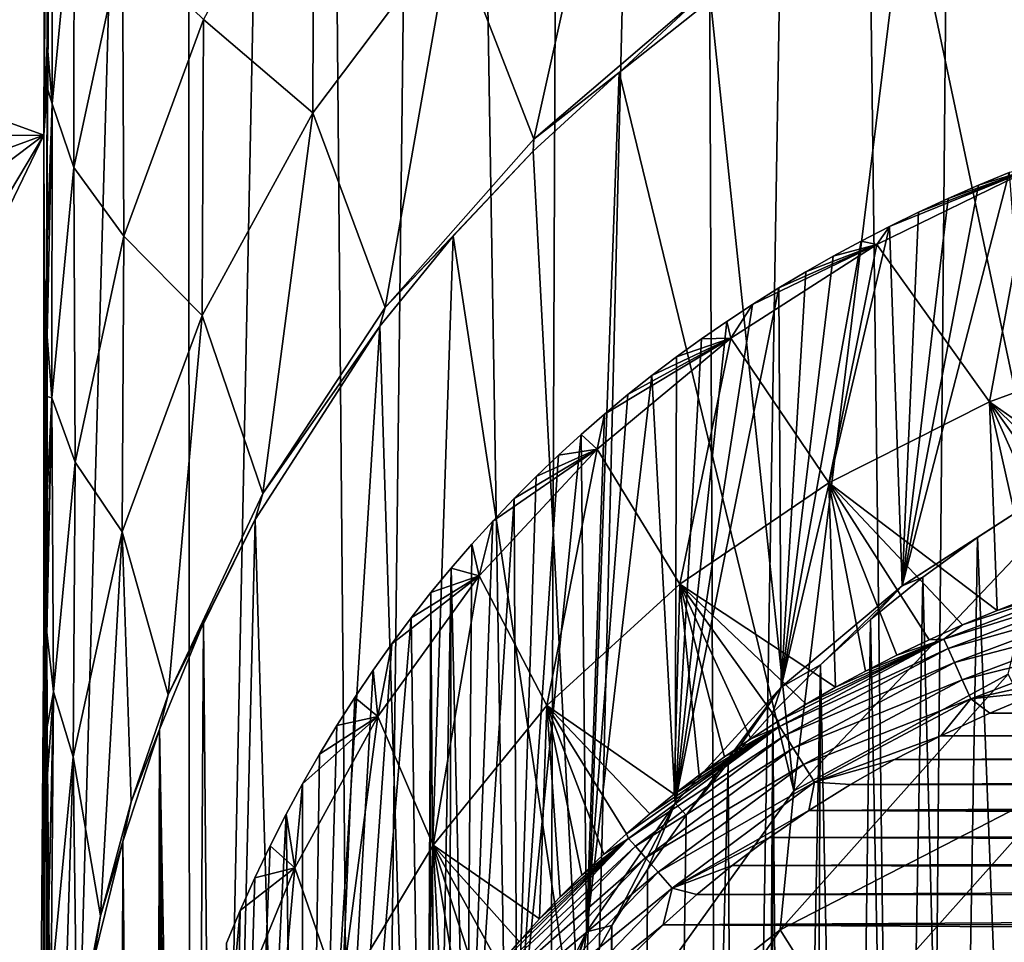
# Model space of a CAD drawing. Header units: metres. Extents: x -26 to 26, y -119 to 32.
# Tile 160 of 208: x -22 to -14, y -6 to 1. Entities that reach past the tile are written whole.
import ezdxf

# ---------------------------------------------------------------- set-up
doc = ezdxf.new("R2010")
doc.units = ezdxf.units.M
doc.layers.add('solid_13_411_041_XXX', color=7, linetype='CONTINUOUS')

msp = doc.modelspace()

# ---------------------------------------------------------------- linework, layer by layer
at = {"layer": 'solid_13_411_041_XXX'}
for points in [[(-13.282062, -25.483627, 3.756081), (-14.51959, 25.250408, 3.756081), (-13.255018, 25.439022, 3.756081)], [(-14.981044, -25.200666, 3.756081), (-15.61408, 24.991171, 3.756081), (-14.51959, 25.250408, 3.756081)], [(-13.282062, -25.483627, 3.756081), (-14.981044, -25.200666, 3.756081), (-14.51959, 25.250408, 3.756081)], [(-16.441048, -24.773693, 3.756081), (-16.637903, 24.653481, 3.756081), (-15.61408, 24.991171, 3.756081)], [(-14.981044, -25.200666, 3.756081), (-16.441048, -24.773693, 3.756081), (-15.61408, 24.991171, 3.756081)], [(-17.823097, -24.180794, 3.756081), (-17.632053, 24.227036, 3.756081), (-16.637903, 24.653481, 3.756081)], [(-16.441048, -24.773693, 3.756081), (-17.823097, -24.180794, 3.756081), (-16.637903, 24.653481, 3.756081)], [(-17.823097, -24.180794, 3.756081), (-18.612299, 23.702477, 3.756081), (-17.632053, 24.227036, 3.756081)], [(-19.176775, -23.397558, 3.756081), (-19.583242, 23.071527, 3.756081), (-18.612299, 23.702477, 3.756081)], [(-17.823097, -24.180794, 3.756081), (-19.176775, -23.397558, 3.756081), (-18.612299, 23.702477, 3.756081)], [(-20.506889, -22.404802, 3.756081), (-20.537155, 22.331867, 3.756081), (-19.583242, 23.071527, 3.756081)], [(-19.176775, -23.397558, 3.756081), (-20.506889, -22.404802, 3.756081), (-19.583242, 23.071527, 3.756081)], [(-21.757824, -21.227371, 3.756081), (-21.448128, 21.496977, 3.756081), (-20.537155, 22.331867, 3.756081)], [(-20.506889, -22.404802, 3.756081), (-21.757824, -21.227371, 3.756081), (-20.537155, 22.331867, 3.756081)], [(-21.757824, -21.227371, 3.756081), (-22.292957, 20.584362, 3.756081), (-21.448128, 21.496977, 3.756081)], [(-21.757824, -21.227371, 3.756081), (-22.86548, -19.917488, 3.756081), (-22.292957, 20.584362, 3.756081)], [(-21.630033, 0.003553, 8.756082), (-21.604258, 7.402582, 8.756082), (-25.128914, 1.279334, 8.756082)], [(-21.604259, 5.185174, 21.331617), (-21.604258, 7.402582, 8.756082), (-21.630033, 0.003553, 8.756082)], [(-21.604259, 3.853973, 28.881237), (-21.604259, 5.185174, 21.331617), (-21.630033, 0.003553, 8.756082)], [(-21.604259, 2.945457, 34.033688), (-21.604259, 3.853973, 28.881237), (-21.630033, 0.003553, 8.756082)], [(-21.604259, 0.708463, 46.720314), (-21.604259, 2.945457, 34.033688), (-21.630033, 0.003553, 8.756082)], [(-21.566082, 2.488255, 46.82795), (-21.604259, 2.945457, 34.033688), (-21.604259, 0.708463, 46.720314)], [(-17.253693, 2.829015, 99.249763), (-18.512739, 1.583588, 99.05603), (-17.888491, -0.025929, 111.989014)], [(-17.253693, 2.829015, 99.249763), (-17.888491, -0.025929, 111.989014), (-16.582642, 1.091767, 112.186432)], [(-21.566082, 2.488255, 46.82795), (-21.604259, 0.708463, 46.720314), (-21.566315, 0.243149, 59.57082)], [(-21.566082, 2.488255, 46.82795), (-21.566315, 0.243149, 59.57082), (-21.399786, 2.008438, 59.73362)], [(-19.56801, 2.440132, 85.956505), (-20.410997, 0.887771, 85.747414), (-19.576193, 0.173762, 98.836662)], [(-19.56801, 2.440132, 85.956505), (-19.576193, 0.173762, 98.836662), (-18.512739, 1.583588, 99.05603)], [(-14.242074, 2.364482, 112.934555), (-15.040151, 1.976312, 112.866112), (-13.992323, -2.989646, 111.990509)], [(-21.399786, 2.008438, 59.73362), (-21.566315, 0.243149, 59.57082), (-21.400997, -0.241846, 72.512924)], [(-21.399786, 2.008438, 59.73362), (-21.400997, -0.241846, 72.512924), (-21.029028, 1.486696, 72.709534)], [(-15.040151, 1.976312, 112.866112), (-16.538776, 1.034549, 112.700066), (-15.902079, -5.00343, 111.635437)], [(-15.040151, 1.976312, 112.866112), (-15.902079, -5.00343, 111.635437), (-13.992323, -2.989646, 111.990509)], [(-18.512739, 1.583588, 99.05603), (-19.576193, 0.173762, 98.836662), (-19.02301, -1.311763, 111.761902)], [(-18.512739, 1.583588, 99.05603), (-19.02301, -1.311763, 111.761902), (-17.888491, -0.025929, 111.989014)], [(-21.029028, 1.486696, 72.709534), (-21.400997, -0.241846, 72.512924), (-21.018806, -0.768513, 85.524254)], [(-21.029028, 1.486696, 72.709534), (-21.018806, -0.768513, 85.524254), (-20.410997, 0.887771, 85.747414)], [(-21.630033, 0.003553, 8.756082), (-25.128914, 1.279334, 8.756082), (-25.161457, 0.000597, 8.756082)], [(-17.888491, -0.025929, 111.989014), (-17.235331, 0.483056, 112.602821), (-16.582642, 1.091767, 112.186432)], [(-16.582642, 1.091767, 112.186432), (-17.235331, 0.483056, 112.602821), (-16.538776, 1.034549, 112.700066)], [(-16.538776, 1.034549, 112.700066), (-17.235331, 0.483056, 112.602821), (-15.902079, -5.00343, 111.635437)], [(-20.410997, 0.887771, 85.747414), (-21.018806, -0.768513, 85.524254), (-20.421509, -1.373239, 98.595848)], [(-20.410997, 0.887771, 85.747414), (-20.421509, -1.373239, 98.595848), (-19.576193, 0.173762, 98.836662)], [(-21.604259, 0.366783, 48.658073), (-21.604259, 0.708463, 46.720314), (-21.630033, 0.003553, 8.756082)], [(-21.566315, 0.243149, 59.57082), (-21.604259, 0.708463, 46.720314), (-21.604259, 0.366783, 48.658073)], [(-17.235331, 0.483056, 112.602821), (-17.892456, -0.119495, 112.496582), (-17.51561, -7.254559, 111.238518)], [(-17.888491, -0.025929, 111.989014), (-17.892456, -0.119495, 112.496582), (-17.235331, 0.483056, 112.602821)], [(-17.235331, 0.483056, 112.602821), (-17.51561, -7.254559, 111.238518), (-15.902079, -5.00343, 111.635437)], [(-21.630033, -6.809156, 47.392765), (-21.604259, 0.366783, 48.658073), (-21.630033, 0.003553, 8.756082)], [(-21.604097, -0.812795, 55.347816), (-21.604259, 0.366783, 48.658073), (-21.630033, -6.809156, 47.392765)], [(-21.604097, -0.812795, 55.347816), (-21.566315, 0.243149, 59.57082), (-21.604259, 0.366783, 48.658073)], [(-21.604099, -0.827218, 55.429611), (-21.604052, -1.532717, 59.430668), (-21.566315, 0.243149, 59.57082)], [(-21.604097, -0.812795, 55.347816), (-21.604099, -0.827218, 55.429611), (-21.566315, 0.243149, 59.57082)], [(-21.566315, 0.243149, 59.57082), (-21.604052, -1.532717, 59.430668), (-21.568092, -2.002074, 72.313705)], [(-21.566315, 0.243149, 59.57082), (-21.568092, -2.002074, 72.313705), (-21.400997, -0.241846, 72.512924)], [(-19.576193, 0.173762, 98.836662), (-20.421509, -1.373239, 98.595848), (-19.956816, -2.731683, 111.511108)], [(-19.576193, 0.173762, 98.836662), (-19.956816, -2.731683, 111.511108), (-19.02301, -1.311763, 111.761902)], [(-21.630033, 0.003553, 8.756082), (-25.161457, 0.000597, 8.756082), (-25.128975, -1.278142, 8.756082)], [(-21.630033, 0.003553, 8.756082), (-25.128975, -1.278142, 8.756082), (-25.031836, -2.550658, 8.756082)], [(-21.630033, 0.003553, 8.756082), (-25.031836, -2.550658, 8.756082), (-24.647839, -5.058057, 8.756082)], [(-21.630033, 0.003553, 8.756082), (-24.647839, -5.058057, 8.756082), (-24.641111, -6.243396, 8.756082)], [(-21.604258, -7.395503, 8.756082), (-21.630033, 0.003553, 8.756082), (-24.641111, -6.243396, 8.756082)], [(-21.630033, -6.809156, 47.392765), (-21.630033, 0.003553, 8.756082), (-21.604258, -7.395503, 8.756082)], [(-19.02301, -1.311763, 111.761902), (-17.892456, -0.119495, 112.496582), (-17.888491, -0.025929, 111.989014)], [(-19.02301, -1.311763, 111.761902), (-18.503523, -0.767201, 112.382378), (-17.892456, -0.119495, 112.496582)], [(-17.892456, -0.119495, 112.496582), (-18.503523, -0.767201, 112.382378), (-17.51561, -7.254559, 111.238518)], [(-21.400997, -0.241846, 72.512924), (-21.568092, -2.002074, 72.313705), (-21.390642, -2.492033, 85.292221)], [(-21.400997, -0.241846, 72.512924), (-21.390642, -2.492033, 85.292221), (-21.018806, -0.768513, 85.524254)], [(-14.077156, -0.250103, 125.283691), (-15.169734, -0.692576, 124.714096), (-15.267562, -0.831802, 125.213715)], [(-14.077156, -0.250103, 125.283691), (-15.267562, -0.831802, 125.213715), (-14.407396, -2.032684, 134.910202)], [(-14.077156, -0.250103, 125.283691), (-14.947775, -0.584141, 124.790024), (-15.169734, -0.692576, 124.714096)], [(-15.074378, -3.437052, 122.792397), (-14.255393, -0.280495, 125.00264), (-14.065224, -2.788286, 123.246666)], [(-15.074378, -3.437052, 122.792397), (-14.490767, -0.378124, 124.93428), (-14.255393, -0.280495, 125.00264)], [(-14.077156, -0.250103, 125.283691), (-14.721558, -0.479337, 124.863411), (-14.947775, -0.584141, 124.790024)], [(-14.077156, -0.250103, 125.283691), (-14.490767, -0.378124, 124.93428), (-14.721558, -0.479337, 124.863411)], [(-14.077156, -0.250103, 125.283691), (-14.255393, -0.280495, 125.00264), (-14.490767, -0.378124, 124.93428)], [(-14.077156, -0.250103, 125.283691), (-14.407396, -2.032684, 134.910202), (-13.116715, -1.559869, 134.942001)], [(-15.074378, -3.437052, 122.792397), (-14.721558, -0.479337, 124.863411), (-14.490767, -0.378124, 124.93428)], [(-15.074378, -3.437052, 122.792397), (-14.947775, -0.584141, 124.790024), (-14.721558, -0.479337, 124.863411)], [(-15.074378, -3.437052, 122.792397), (-15.169734, -0.692576, 124.714096), (-14.947775, -0.584141, 124.790024)], [(-15.996814, -4.210194, 122.251038), (-15.387381, -0.804615, 124.635651), (-15.169734, -0.692576, 124.714096)], [(-15.074378, -3.437052, 122.792397), (-15.996814, -4.210194, 122.251038), (-15.169734, -0.692576, 124.714096)], [(-15.267562, -0.831802, 125.213715), (-15.169734, -0.692576, 124.714096), (-15.387381, -0.804615, 124.635651)], [(-21.632931, -5.596641, 54.503384), (-21.604097, -0.812795, 55.347816), (-21.630033, -6.809156, 47.392765)], [(-21.632931, -5.596641, 54.503384), (-21.604099, -0.827218, 55.429611), (-21.604097, -0.812795, 55.347816)], [(-21.632931, -5.596641, 54.503384), (-21.604052, -1.532717, 59.430668), (-21.604099, -0.827218, 55.429611)], [(-21.018806, -0.768513, 85.524254), (-21.390642, -2.492033, 85.292221), (-21.031635, -3.0242, 98.338814)], [(-21.018806, -0.768513, 85.524254), (-21.031635, -3.0242, 98.338814), (-20.421509, -1.373239, 98.595848)], [(-18.503523, -0.767201, 112.382378), (-19.062449, -1.453393, 112.261383), (-18.802826, -9.701035, 110.807152)], [(-19.02301, -1.311763, 111.761902), (-19.062449, -1.453393, 112.261383), (-18.503523, -0.767201, 112.382378)], [(-18.503523, -0.767201, 112.382378), (-18.802826, -9.701035, 110.807152), (-17.51561, -7.254559, 111.238518)], [(-15.996814, -4.210194, 122.251038), (-15.600765, -0.920176, 124.554733), (-15.387381, -0.804615, 124.635651)], [(-15.267562, -0.831802, 125.213715), (-15.387381, -0.804615, 124.635651), (-15.600765, -0.920176, 124.554733)], [(-15.267562, -0.831802, 125.213715), (-16.216372, -1.288328, 124.296951), (-16.383324, -1.546943, 125.131264)], [(-15.267562, -0.831802, 125.213715), (-16.383324, -1.546943, 125.131264), (-15.634832, -2.650652, 134.871948)], [(-15.267562, -0.831802, 125.213715), (-16.01512, -1.161997, 124.385406), (-16.216372, -1.288328, 124.296951)], [(-15.267562, -0.831802, 125.213715), (-15.809911, -1.039278, 124.471336), (-16.01512, -1.161997, 124.385406)], [(-15.267562, -0.831802, 125.213715), (-15.600765, -0.920176, 124.554733), (-15.809911, -1.039278, 124.471336)], [(-15.267562, -0.831802, 125.213715), (-15.634832, -2.650652, 134.871948), (-14.407396, -2.032684, 134.910202)], [(-15.996814, -4.210194, 122.251038), (-15.809911, -1.039278, 124.471336), (-15.600765, -0.920176, 124.554733)], [(-15.996814, -4.210194, 122.251038), (-16.01512, -1.161997, 124.385406), (-15.809911, -1.039278, 124.471336)], [(-16.80802, -5.096075, 121.630737), (-16.216372, -1.288328, 124.296951), (-16.01512, -1.161997, 124.385406)], [(-15.996814, -4.210194, 122.251038), (-16.80802, -5.096075, 121.630737), (-16.01512, -1.161997, 124.385406)], [(-19.956816, -2.731683, 111.511108), (-19.062449, -1.453393, 112.261383), (-19.02301, -1.311763, 111.761902)], [(-16.80802, -5.096075, 121.630737), (-16.413876, -1.41839, 124.205879), (-16.216372, -1.288328, 124.296951)], [(-16.383324, -1.546943, 125.131264), (-16.216372, -1.288328, 124.296951), (-16.413876, -1.41839, 124.205879)], [(-20.421509, -1.373239, 98.595848), (-21.031635, -3.0242, 98.338814), (-20.680727, -4.269791, 111.239433)], [(-20.421509, -1.373239, 98.595848), (-20.680727, -4.269791, 111.239433), (-19.956816, -2.731683, 111.511108)], [(-16.80802, -5.096075, 121.630737), (-16.607607, -1.552163, 124.112213), (-16.413876, -1.41839, 124.205879)], [(-16.383324, -1.546943, 125.131264), (-16.413876, -1.41839, 124.205879), (-16.607607, -1.552163, 124.112213)], [(-19.062449, -1.453393, 112.261383), (-20.017038, -2.930237, 112.000984), (-19.739799, -12.297376, 110.349358)], [(-19.956816, -2.731683, 111.511108), (-20.017038, -2.930237, 112.000984), (-19.062449, -1.453393, 112.261383)], [(-19.062449, -1.453393, 112.261383), (-19.739799, -12.297376, 110.349358), (-18.802826, -9.701035, 110.807152)], [(-21.632931, -5.596641, 54.503384), (-21.605211, -1.992009, 62.035786), (-21.604052, -1.532717, 59.430668)], [(-21.604052, -1.532717, 59.430668), (-21.605211, -1.992009, 62.035786), (-21.568092, -2.002074, 72.313705)], [(-16.383324, -1.546943, 125.131264), (-17.348387, -2.127254, 123.709526), (-17.402887, -2.393411, 125.037361)], [(-16.383324, -1.546943, 125.131264), (-17.402887, -2.393411, 125.037361), (-16.772114, -3.424047, 134.827713)], [(-16.383324, -1.546943, 125.131264), (-17.168177, -1.977323, 123.814507), (-17.348387, -2.127254, 123.709526)], [(-16.383324, -1.546943, 125.131264), (-16.984684, -1.831536, 123.916588), (-17.168177, -1.977323, 123.814507)], [(-16.383324, -1.546943, 125.131264), (-16.797871, -1.689878, 124.015778), (-16.984684, -1.831536, 123.916588)], [(-16.80802, -5.096075, 121.630737), (-16.797871, -1.689878, 124.015778), (-16.607607, -1.552163, 124.112213)], [(-16.383324, -1.546943, 125.131264), (-16.607607, -1.552163, 124.112213), (-16.797871, -1.689878, 124.015778)], [(-16.383324, -1.546943, 125.131264), (-16.772114, -3.424047, 134.827713), (-15.634832, -2.650652, 134.871948)], [(-13.116715, -1.559869, 134.942001), (-14.407396, -2.032684, 134.910202), (-12.848926, -3.13177, 144.544418)], [(-16.80802, -5.096075, 121.630737), (-16.984684, -1.831536, 123.916588), (-16.797871, -1.689878, 124.015778)], [(-17.48564, -6.078819, 120.942612), (-17.168177, -1.977323, 123.814507), (-16.984684, -1.831536, 123.916588)], [(-16.80802, -5.096075, 121.630737), (-17.48564, -6.078819, 120.942612), (-16.984684, -1.831536, 123.916588)], [(-21.632931, -5.596641, 54.503384), (-21.627481, -5.613037, 61.397606), (-21.605211, -1.992009, 62.035786)], [(-21.627481, -5.613037, 61.397606), (-21.609634, -9.039081, 68.051514), (-21.605211, -1.992009, 62.035786)], [(-21.609634, -9.039081, 68.051514), (-21.60697, -2.775711, 66.483337), (-21.605211, -1.992009, 62.035786)], [(-21.607927, -3.531753, 70.766136), (-21.607458, -3.790591, 72.234932), (-21.568092, -2.002074, 72.313705)], [(-21.60697, -2.775711, 66.483337), (-21.607927, -3.531753, 70.766136), (-21.568092, -2.002074, 72.313705)], [(-21.568092, -2.002074, 72.313705), (-21.607458, -3.790591, 72.234932), (-21.557259, -4.247193, 85.056587)], [(-21.605211, -1.992009, 62.035786), (-21.60697, -2.775711, 66.483337), (-21.568092, -2.002074, 72.313705)], [(-21.568092, -2.002074, 72.313705), (-21.557259, -4.247193, 85.056587), (-21.390642, -2.492033, 85.292221)], [(-17.48564, -6.078819, 120.942612), (-17.348387, -2.127254, 123.709526), (-17.168177, -1.977323, 123.814507)], [(-14.407396, -2.032684, 134.910202), (-15.634832, -2.650652, 134.871948), (-14.347712, -3.625593, 144.537628)], [(-14.407396, -2.032684, 134.910202), (-13.175961, -3.222935, 144.543152), (-12.848926, -3.13177, 144.544418)], [(-14.407396, -2.032684, 134.910202), (-13.487884, -3.31794, 144.541855), (-13.175961, -3.222935, 144.543152)], [(-14.407396, -2.032684, 134.910202), (-13.786607, -3.416843, 144.540482), (-13.487884, -3.31794, 144.541855)], [(-14.407396, -2.032684, 134.910202), (-14.072505, -3.519281, 144.539078), (-13.786607, -3.416843, 144.540482)], [(-14.407396, -2.032684, 134.910202), (-14.347712, -3.625593, 144.537628), (-14.072505, -3.519281, 144.539078)], [(-17.48564, -6.078819, 120.942612), (-17.525337, -2.281508, 123.601517), (-17.348387, -2.127254, 123.709526)], [(-17.402887, -2.393411, 125.037361), (-17.348387, -2.127254, 123.709526), (-17.525337, -2.281508, 123.601517)], [(-18.018131, -7.154467, 120.189438), (-17.699068, -2.440169, 123.490425), (-17.525337, -2.281508, 123.601517)], [(-17.48564, -6.078819, 120.942612), (-18.018131, -7.154467, 120.189438), (-17.525337, -2.281508, 123.601517)], [(-17.402887, -2.393411, 125.037361), (-17.525337, -2.281508, 123.601517), (-17.699068, -2.440169, 123.490425)], [(-17.402887, -2.393411, 125.037361), (-18.200542, -2.943107, 123.13826), (-18.305914, -3.36163, 124.933014)], [(-17.402887, -2.393411, 125.037361), (-18.305914, -3.36163, 124.933014), (-17.787683, -4.351202, 134.777985)], [(-17.402887, -2.393411, 125.037361), (-18.036663, -2.770878, 123.258858), (-18.200542, -2.943107, 123.13826)], [(-17.402887, -2.393411, 125.037361), (-17.869528, -2.603289, 123.376205), (-18.036663, -2.770878, 123.258858)], [(-17.402887, -2.393411, 125.037361), (-17.699068, -2.440169, 123.490425), (-17.869528, -2.603289, 123.376205)], [(-17.402887, -2.393411, 125.037361), (-17.787683, -4.351202, 134.777985), (-16.772114, -3.424047, 134.827713)], [(-18.018131, -7.154467, 120.189438), (-17.869528, -2.603289, 123.376205), (-17.699068, -2.440169, 123.490425)], [(-21.390642, -2.492033, 85.292221), (-21.557259, -4.247193, 85.056587), (-21.405518, -4.742485, 98.071381)], [(-21.390642, -2.492033, 85.292221), (-21.405518, -4.742485, 98.071381), (-21.031635, -3.0242, 98.338814)], [(-18.018131, -7.154467, 120.189438), (-18.036663, -2.770878, 123.258858), (-17.869528, -2.603289, 123.376205)], [(-15.634832, -2.650652, 134.871948), (-16.772114, -3.424047, 134.827713), (-15.583901, -4.212085, 144.529572)], [(-15.634832, -2.650652, 134.871948), (-14.612628, -3.735574, 144.536118), (-14.347712, -3.625593, 144.537628)], [(-15.634832, -2.650652, 134.871948), (-14.868375, -3.849363, 144.534561), (-14.612628, -3.735574, 144.536118)], [(-15.634832, -2.650652, 134.871948), (-15.115088, -3.966715, 144.532944), (-14.868375, -3.849363, 144.534561)], [(-15.634832, -2.650652, 134.871948), (-15.353603, -4.087721, 144.531281), (-15.115088, -3.966715, 144.532944)], [(-15.634832, -2.650652, 134.871948), (-15.583901, -4.212085, 144.529572), (-15.353603, -4.087721, 144.531281)], [(-21.606094, -6.750727, 72.117256), (-21.60697, -2.775711, 66.483337), (-21.609634, -9.039081, 68.051514)], [(-21.606094, -6.750727, 72.117256), (-21.607927, -3.531753, 70.766136), (-21.60697, -2.775711, 66.483337)], [(-20.680727, -4.269791, 111.239433), (-20.017038, -2.930237, 112.000984), (-19.956816, -2.731683, 111.511108)], [(-18.400965, -8.345464, 119.355492), (-18.200542, -2.943107, 123.13826), (-18.036663, -2.770878, 123.258858)], [(-18.018131, -7.154467, 120.189438), (-18.400965, -8.345464, 119.355492), (-18.036663, -2.770878, 123.258858)], [(-14.497819, -3.06794, 123.197357), (-15.074378, -3.437052, 122.792397), (-14.065224, -2.788286, 123.246666)], [(-14.151572, -12.053044, 121.613037), (-14.497819, -3.06794, 123.197357), (-14.065224, -2.788286, 123.246666)], [(-20.680727, -4.269791, 111.239433), (-20.41065, -3.717195, 111.862228), (-20.017038, -2.930237, 112.000984)], [(-20.017038, -2.930237, 112.000984), (-20.41065, -3.717195, 111.862228), (-20.309063, -14.995209, 109.873672)], [(-20.017038, -2.930237, 112.000984), (-20.309063, -14.995209, 109.873672), (-19.739799, -12.297376, 110.349358)], [(-18.400965, -8.345464, 119.355492), (-18.361244, -3.120176, 123.014275), (-18.200542, -2.943107, 123.13826)], [(-18.305914, -3.36163, 124.933014), (-18.200542, -2.943107, 123.13826), (-18.361244, -3.120176, 123.014275)], [(-13.992323, -2.989646, 111.990509), (-15.902079, -5.00343, 111.635437), (-14.264908, -4.110968, 114.219475)], [(-21.031635, -3.0242, 98.338814), (-21.405518, -4.742485, 98.071381), (-21.196291, -5.957468, 110.941345)], [(-21.031635, -3.0242, 98.338814), (-21.196291, -5.957468, 110.941345), (-20.963037, -5.085962, 111.095276)], [(-21.031635, -3.0242, 98.338814), (-20.963037, -5.085962, 111.095276), (-20.680727, -4.269791, 111.239433)], [(-14.915412, -3.370663, 123.143982), (-15.074378, -3.437052, 122.792397), (-14.497819, -3.06794, 123.197357)], [(-14.666765, -13.066621, 121.434319), (-14.915412, -3.370663, 123.143982), (-14.497819, -3.06794, 123.197357)], [(-14.151572, -12.053044, 121.613037), (-14.666765, -13.066621, 121.434319), (-14.497819, -3.06794, 123.197357)], [(-18.400965, -8.345464, 119.355492), (-18.518724, -3.302147, 122.886856), (-18.361244, -3.120176, 123.014275)], [(-18.305914, -3.36163, 124.933014), (-18.361244, -3.120176, 123.014275), (-18.518724, -3.302147, 122.886856)], [(-18.636227, -9.787593, 118.345703), (-18.67297, -3.489297, 122.755814), (-18.518724, -3.302147, 122.886856)], [(-18.305914, -3.36163, 124.933014), (-18.518724, -3.302147, 122.886856), (-18.67297, -3.489297, 122.755814)], [(-18.536779, -9.014677, 118.886902), (-18.636227, -9.787593, 118.345703), (-18.518724, -3.302147, 122.886856)], [(-18.400965, -8.345464, 119.355492), (-18.536779, -9.014677, 118.886902), (-18.518724, -3.302147, 122.886856)], [(-18.305914, -3.36163, 124.933014), (-18.971409, -3.879133, 122.482849), (-19.077999, -4.434484, 124.819252)], [(-18.305914, -3.36163, 124.933014), (-19.077999, -4.434484, 124.819252), (-18.656126, -5.416365, 134.723267)], [(-18.305914, -3.36163, 124.933014), (-18.823929, -3.681589, 122.62117), (-18.971409, -3.879133, 122.482849)], [(-18.305914, -3.36163, 124.933014), (-18.67297, -3.489297, 122.755814), (-18.823929, -3.681589, 122.62117)], [(-18.305914, -3.36163, 124.933014), (-18.656126, -5.416365, 134.723267), (-17.787683, -4.351202, 134.777985)], [(-15.316031, -3.695133, 123.086769), (-15.074378, -3.437052, 122.792397), (-14.915412, -3.370663, 123.143982)], [(-15.107249, -14.113873, 121.249657), (-15.316031, -3.695133, 123.086769), (-14.915412, -3.370663, 123.143982)], [(-14.666765, -13.066621, 121.434319), (-15.107249, -14.113873, 121.249657), (-14.915412, -3.370663, 123.143982)], [(-14.754442, -3.843243, 144.689102), (-13.437045, -3.346831, 144.694595), (-14.612628, -3.735574, 144.536118)], [(-13.412777, -3.42399, 144.841415), (-13.437045, -3.346831, 144.694595), (-14.754442, -3.843243, 144.689102)], [(-13.437045, -3.346831, 144.694595), (-14.347712, -3.625593, 144.537628), (-14.612628, -3.735574, 144.536118)], [(-13.437045, -3.346831, 144.694595), (-14.072505, -3.519281, 144.539078), (-14.347712, -3.625593, 144.537628)], [(-16.772114, -3.424047, 134.827713), (-17.787683, -4.351202, 134.777985), (-16.815319, -5.028506, 144.518417)], [(-16.772114, -3.424047, 134.827713), (-16.815319, -5.028506, 144.518417), (-16.625399, -4.883338, 144.520386)], [(-16.772114, -3.424047, 134.827713), (-15.806373, -4.339743, 144.527817), (-15.583901, -4.212085, 144.529572)], [(-16.772114, -3.424047, 134.827713), (-16.020994, -4.470418, 144.526031), (-15.806373, -4.339743, 144.527817)], [(-16.772114, -3.424047, 134.827713), (-16.228823, -4.604538, 144.524185), (-16.020994, -4.470418, 144.526031)], [(-16.772114, -3.424047, 134.827713), (-16.429861, -4.741937, 144.522308), (-16.228823, -4.604538, 144.524185)], [(-16.772114, -3.424047, 134.827713), (-16.625399, -4.883338, 144.520386), (-16.429861, -4.741937, 144.522308)], [(-15.698514, -4.0405, 123.025871), (-15.996814, -4.210194, 122.251038), (-15.074378, -3.437052, 122.792397)], [(-15.698514, -4.0405, 123.025871), (-15.074378, -3.437052, 122.792397), (-15.316031, -3.695133, 123.086769)], [(-14.72156, -3.91655, 144.83757), (-13.412777, -3.42399, 144.841415), (-14.754442, -3.843243, 144.689102)], [(-13.377693, -3.535399, 144.968521), (-13.412777, -3.42399, 144.841415), (-14.72156, -3.91655, 144.83757)], [(-21.607458, -3.790591, 72.234932), (-21.607927, -3.531753, 70.766136), (-21.606094, -6.750727, 72.117256)], [(-18.823929, -3.681589, 122.62117), (-18.67297, -3.489297, 122.755814), (-18.711584, -11.651507, 117.040573)], [(-18.692675, -10.682153, 117.719322), (-18.711584, -11.651507, 117.040573), (-18.67297, -3.489297, 122.755814)], [(-18.636227, -9.787593, 118.345703), (-18.692675, -10.682153, 117.719322), (-18.67297, -3.489297, 122.755814)], [(-14.673663, -4.023227, 144.966309), (-13.377693, -3.535399, 144.968521), (-14.72156, -3.91655, 144.83757)], [(-13.334353, -3.672924, 145.063416), (-13.377693, -3.535399, 144.968521), (-14.673663, -4.023227, 144.966309)], [(-18.823929, -3.681589, 122.62117), (-18.711584, -11.651507, 117.040573), (-19.655647, -13.741243, 115.577324)], [(-18.971409, -3.879133, 122.482849), (-18.823929, -3.681589, 122.62117), (-19.655647, -13.741243, 115.577324)], [(-14.614284, -4.1554, 145.062485), (-13.334353, -3.672924, 145.063416), (-14.673663, -4.023227, 144.966309)], [(-13.286885, -3.823476, 145.11969), (-13.334353, -3.672924, 145.063416), (-14.614284, -4.1554, 145.062485)], [(-20.41065, -3.717195, 111.862228), (-20.746237, -4.533109, 111.718369), (-20.5, -17.7442, 109.388969)], [(-20.680727, -4.269791, 111.239433), (-20.746237, -4.533109, 111.718369), (-20.41065, -3.717195, 111.862228)], [(-20.41065, -3.717195, 111.862228), (-20.5, -17.7442, 109.388969), (-20.309063, -14.995209, 109.873672)], [(-15.470734, -15.18937, 121.06002), (-15.698514, -4.0405, 123.025871), (-15.316031, -3.695133, 123.086769)], [(-15.107249, -14.113873, 121.249657), (-15.470734, -15.18937, 121.06002), (-15.316031, -3.695133, 123.086769)], [(-14.754442, -3.843243, 144.689102), (-14.612628, -3.735574, 144.536118), (-14.868375, -3.849363, 144.534561)], [(-21.607458, -3.790591, 72.234932), (-21.603809, -4.512713, 76.329262), (-21.557259, -4.247193, 85.056587)], [(-21.606094, -6.750727, 72.117256), (-21.603809, -4.512713, 76.329262), (-21.607458, -3.790591, 72.234932)], [(-14.549167, -4.30029, 145.119507), (-13.286885, -3.823476, 145.11969), (-14.614284, -4.1554, 145.062485)], [(-13.58978, -4.089106, 145.137314), (-13.286885, -3.823476, 145.11969), (-14.549167, -4.30029, 145.119507)], [(-19.115404, -4.081922, 122.340851), (-18.971409, -3.879133, 122.482849), (-19.655647, -13.741243, 115.577324)], [(-19.077999, -4.434484, 124.819252), (-18.971409, -3.879133, 122.482849), (-19.115404, -4.081922, 122.340851)], [(-14.754442, -3.843243, 144.689102), (-15.806373, -4.339743, 144.527817), (-16.020994, -4.470418, 144.526031)], [(-16.010895, -4.511217, 144.681671), (-14.754442, -3.843243, 144.689102), (-16.020994, -4.470418, 144.526031)], [(-14.72156, -3.91655, 144.83757), (-14.754442, -3.843243, 144.689102), (-16.010895, -4.511217, 144.681671)], [(-14.754442, -3.843243, 144.689102), (-15.583901, -4.212085, 144.529572), (-15.806373, -4.339743, 144.527817)], [(-14.754442, -3.843243, 144.689102), (-15.353603, -4.087721, 144.531281), (-15.583901, -4.212085, 144.529572)], [(-14.754442, -3.843243, 144.689102), (-15.115088, -3.966715, 144.532944), (-15.353603, -4.087721, 144.531281)], [(-14.754442, -3.843243, 144.689102), (-14.868375, -3.849363, 144.534561), (-15.115088, -3.966715, 144.532944)], [(-15.968499, -4.578549, 144.832352), (-14.72156, -3.91655, 144.83757), (-16.010895, -4.511217, 144.681671)], [(-14.673663, -4.023227, 144.966309), (-14.72156, -3.91655, 144.83757), (-15.968499, -4.578549, 144.832352)], [(-16.06114, -4.405179, 122.961563), (-15.996814, -4.210194, 122.251038), (-15.698514, -4.0405, 123.025871)], [(-15.959759, -17.403185, 120.669662), (-16.06114, -4.405179, 122.961563), (-15.698514, -4.0405, 123.025871)], [(-15.906082, -4.6776, 144.963303), (-14.673663, -4.023227, 144.966309), (-15.968499, -4.578549, 144.832352)], [(-15.755383, -16.287643, 120.866364), (-15.959759, -17.403185, 120.669662), (-15.698514, -4.0405, 123.025871)], [(-14.614284, -4.1554, 145.062485), (-14.673663, -4.023227, 144.966309), (-15.906082, -4.6776, 144.963303)], [(-15.470734, -15.18937, 121.06002), (-15.755383, -16.287643, 120.866364), (-15.698514, -4.0405, 123.025871)], [(-19.255587, -4.289936, 122.195198), (-19.115404, -4.081922, 122.340851), (-19.655647, -13.741243, 115.577324)], [(-19.077999, -4.434484, 124.819252), (-19.115404, -4.081922, 122.340851), (-19.255587, -4.289936, 122.195198)], [(-15.902079, -5.00343, 111.635437), (-16.004814, -6.064811, 113.874969), (-14.264908, -4.110968, 114.219475)], [(-13.831849, -4.942979, 116.444237), (-14.264908, -4.110968, 114.219475), (-16.004814, -6.064811, 113.874969)], [(-14.009618, -4.244498, 145.137329), (-13.58978, -4.089106, 145.137314), (-14.549167, -4.30029, 145.119507)], [(-16.722391, -5.187759, 122.823578), (-16.80802, -5.096075, 121.630737), (-15.996814, -4.210194, 122.251038)], [(-16.722391, -5.187759, 122.823578), (-15.996814, -4.210194, 122.251038), (-16.402777, -4.788009, 122.894058)], [(-16.402777, -4.788009, 122.894058), (-15.996814, -4.210194, 122.251038), (-16.06114, -4.405179, 122.961563)], [(-15.828315, -4.800955, 145.061218), (-14.614284, -4.1554, 145.062485), (-15.906082, -4.6776, 144.963303)], [(-14.549167, -4.30029, 145.119507), (-14.614284, -4.1554, 145.062485), (-15.828315, -4.800955, 145.061218)], [(-21.603809, -4.512713, 76.329262), (-21.601074, -4.872736, 78.371582), (-21.557259, -4.247193, 85.056587)], [(-21.601074, -4.872736, 78.371582), (-21.595068, -5.997482, 84.751015), (-21.557259, -4.247193, 85.056587)], [(-21.595068, -5.997482, 84.751015), (-21.595066, -6.010811, 84.826607), (-21.557259, -4.247193, 85.056587)], [(-21.557259, -4.247193, 85.056587), (-21.595066, -6.010811, 84.826607), (-21.574047, -6.492365, 97.799362)], [(-21.557259, -4.247193, 85.056587), (-21.574047, -6.492365, 97.799362), (-21.405518, -4.742485, 98.071381)], [(-20.963037, -5.085962, 111.095276), (-20.746237, -4.533109, 111.718369), (-20.680727, -4.269791, 111.239433)], [(-14.404851, -4.408812, 145.137344), (-14.009618, -4.244498, 145.137329), (-14.549167, -4.30029, 145.119507)], [(-14.404851, -4.408812, 145.137344), (14.301007, -4.363764, 145.137344), (-14.009618, -4.244498, 145.137329)], [(-19.391983, -4.503189, 122.045876), (-19.255587, -4.289936, 122.195198), (-19.655647, -13.741243, 115.577324)], [(-19.077999, -4.434484, 124.819252), (-19.255587, -4.289936, 122.195198), (-19.391983, -4.503189, 122.045876)], [(-17.787683, -4.351202, 134.777985), (-18.656126, -5.416365, 134.723267), (-17.844835, -5.979341, 144.505844)], [(-17.787683, -4.351202, 134.777985), (-17.844835, -5.979341, 144.505844), (-17.685608, -5.810975, 144.508011)], [(-17.787683, -4.351202, 134.777985), (-16.999935, -5.177551, 144.516403), (-16.815319, -5.028506, 144.518417)], [(-17.787683, -4.351202, 134.777985), (-17.179163, -5.330299, 144.514343), (-16.999935, -5.177551, 144.516403)], [(-17.787683, -4.351202, 134.777985), (-17.353064, -5.486711, 144.512268), (-17.179163, -5.330299, 144.514343)], [(-17.787683, -4.351202, 134.777985), (-17.521723, -5.646793, 144.510147), (-17.353064, -5.486711, 144.512268)], [(-17.787683, -4.351202, 134.777985), (-17.685608, -5.810975, 144.508011), (-17.521723, -5.646793, 144.510147)], [(-15.742882, -4.936431, 145.119263), (-14.549167, -4.30029, 145.119507), (-15.828315, -4.800955, 145.061218)], [(-14.77904, -4.582273, 145.13736), (-14.549167, -4.30029, 145.119507), (-15.742882, -4.936431, 145.119263)], [(-14.77904, -4.582273, 145.13736), (-14.404851, -4.408812, 145.137344), (-14.549167, -4.30029, 145.119507)], [(-19.077999, -4.434484, 124.819252), (-19.654245, -4.94873, 121.73391), (-19.712425, -5.590528, 124.697136)], [(-19.077999, -4.434484, 124.819252), (-19.712425, -5.590528, 124.697136), (-19.364735, -6.591928, 134.664047)], [(-19.077999, -4.434484, 124.819252), (-19.524862, -4.722799, 121.892105), (-19.654245, -4.94873, 121.73391)], [(-19.077999, -4.434484, 124.819252), (-19.391983, -4.503189, 122.045876), (-19.524862, -4.722799, 121.892105)], [(-19.077999, -4.434484, 124.819252), (-19.364735, -6.591928, 134.664047), (-18.656126, -5.416365, 134.723267)], [(-16.252449, -34.668438, 117.625336), (-16.402777, -4.788009, 122.894058), (-16.06114, -4.405179, 122.961563)], [(-16.123884, -19.66297, 120.271202), (-16.252449, -34.668438, 117.625336), (-16.06114, -4.405179, 122.961563)], [(-16.082794, -18.530169, 120.470947), (-16.123884, -19.66297, 120.271202), (-16.06114, -4.405179, 122.961563)], [(-15.959759, -17.403185, 120.669662), (-16.082794, -18.530169, 120.470947), (-16.06114, -4.405179, 122.961563)], [(-14.77904, -4.582273, 145.13736), (14.612347, -4.502712, 145.137344), (-14.404851, -4.408812, 145.137344)], [(-14.404851, -4.408812, 145.137344), (14.612347, -4.502712, 145.137344), (14.301007, -4.363764, 145.137344)], [(-21.606094, -6.750727, 72.117256), (-21.52343, -13.827343, 77.946014), (-21.603809, -4.512713, 76.329262)], [(-21.543224, -11.533575, 82.094734), (-21.601074, -4.872736, 78.371582), (-21.603809, -4.512713, 76.329262)], [(-21.543224, -11.533575, 82.094734), (-21.603809, -4.512713, 76.329262), (-21.52343, -13.827343, 77.946014)], [(-19.524862, -4.722799, 121.892105), (-19.391983, -4.503189, 122.045876), (-19.655647, -13.741243, 115.577324)], [(-16.010895, -4.511217, 144.681671), (-16.999935, -5.177551, 144.516403), (-17.179163, -5.330299, 144.514343)], [(-17.163626, -5.367075, 144.672211), (-16.010895, -4.511217, 144.681671), (-17.179163, -5.330299, 144.514343)], [(-15.968499, -4.578549, 144.832352), (-16.010895, -4.511217, 144.681671), (-17.163626, -5.367075, 144.672211)], [(-16.010895, -4.511217, 144.681671), (-16.815319, -5.028506, 144.518417), (-16.999935, -5.177551, 144.516403)], [(-16.010895, -4.511217, 144.681671), (-16.625399, -4.883338, 144.520386), (-16.815319, -5.028506, 144.518417)], [(-16.010895, -4.511217, 144.681671), (-16.429861, -4.741937, 144.522308), (-16.625399, -4.883338, 144.520386)], [(-16.010895, -4.511217, 144.681671), (-16.228823, -4.604538, 144.524185), (-16.429861, -4.741937, 144.522308)], [(-16.010895, -4.511217, 144.681671), (-16.020994, -4.470418, 144.526031), (-16.228823, -4.604538, 144.524185)], [(-14.77904, -4.582273, 145.13736), (14.910759, -4.647886, 145.13736), (14.612347, -4.502712, 145.137344)], [(-20.746237, -4.533109, 111.718369), (-21.026684, -5.390546, 111.567184), (-20.808636, -26.063789, 107.92205)], [(-20.963037, -5.085962, 111.095276), (-21.026684, -5.390546, 111.567184), (-20.746237, -4.533109, 111.718369)], [(-20.746237, -4.533109, 111.718369), (-20.808636, -26.063789, 107.92205), (-20.682669, -26.341951, 107.873001)], [(-20.746237, -4.533109, 111.718369), (-20.514259, -26.759987, 107.799294), (-20.5, -17.7442, 109.388969)], [(-20.746237, -4.533109, 111.718369), (-20.540546, -26.691957, 107.811295), (-20.514259, -26.759987, 107.799294)], [(-20.746237, -4.533109, 111.718369), (-20.682669, -26.341951, 107.873001), (-20.540546, -26.691957, 107.811295)], [(-17.111769, -5.426053, 144.825684), (-15.968499, -4.578549, 144.832352), (-17.163626, -5.367075, 144.672211)], [(-15.906082, -4.6776, 144.963303), (-15.968499, -4.578549, 144.832352), (-17.111769, -5.426053, 144.825684)], [(-15.133172, -4.764377, 145.137375), (-14.77904, -4.582273, 145.13736), (-15.742882, -4.936431, 145.119263)], [(-15.133172, -4.764377, 145.137375), (14.910759, -4.647886, 145.13736), (-14.77904, -4.582273, 145.13736)], [(-15.133172, -4.764377, 145.137375), (15.197501, -4.799493, 145.137375), (14.910759, -4.647886, 145.13736)], [(-19.654245, -4.94873, 121.73391), (-19.524862, -4.722799, 121.892105), (-19.655647, -13.741243, 115.577324)], [(-17.034334, -5.514056, 144.959457), (-15.906082, -4.6776, 144.963303), (-17.111769, -5.426053, 144.825684)], [(-15.828315, -4.800955, 145.061218), (-15.906082, -4.6776, 144.963303), (-17.034334, -5.514056, 144.959457)], [(-21.405518, -4.742485, 98.071381), (-21.574047, -6.492365, 97.799362), (-21.505499, -7.962226, 110.58725)], [(-21.405518, -4.742485, 98.071381), (-21.505499, -7.962226, 110.58725), (-21.378714, -6.908079, 110.773438)], [(-21.405518, -4.742485, 98.071381), (-21.378714, -6.908079, 110.773438), (-21.196291, -5.957468, 110.941345)], [(-17.121185, -33.508469, 117.829872), (-16.722391, -5.187759, 122.823578), (-16.402777, -4.788009, 122.894058)], [(-16.252449, -34.668438, 117.625336), (-17.121185, -33.508469, 117.829872), (-16.402777, -4.788009, 122.894058)], [(-16.93722, -5.624384, 145.059601), (-15.828315, -4.800955, 145.061218), (-17.034334, -5.514056, 144.959457)], [(-15.742882, -4.936431, 145.119263), (-15.828315, -4.800955, 145.061218), (-16.93722, -5.624384, 145.059601)], [(-15.468296, -4.954708, 145.13739), (-15.133172, -4.764377, 145.137375), (-15.742882, -4.936431, 145.119263)], [(-15.468296, -4.954708, 145.13739), (15.197501, -4.799493, 145.137375), (-15.133172, -4.764377, 145.137375)], [(-15.468296, -4.954708, 145.13739), (15.472419, -4.957113, 145.13739), (15.197501, -4.799493, 145.137375)], [(-21.570854, -9.251524, 86.208786), (-21.595068, -5.997482, 84.751015), (-21.601074, -4.872736, 78.371582)], [(-21.570854, -9.251524, 86.208786), (-21.601074, -4.872736, 78.371582), (-21.543224, -11.533575, 82.094734)], [(-19.779987, -5.181742, 121.570755), (-19.654245, -4.94873, 121.73391), (-19.655647, -13.741243, 115.577324)], [(-19.712425, -5.590528, 124.697136), (-19.654245, -4.94873, 121.73391), (-19.779987, -5.181742, 121.570755)], [(-16.830278, -5.745842, 145.118958), (-15.742882, -4.936431, 145.119263), (-16.93722, -5.624384, 145.059601)], [(-15.785452, -5.152931, 145.137405), (-15.742882, -4.936431, 145.119263), (-16.830278, -5.745842, 145.118958)], [(-13.831849, -4.942979, 116.444237), (-16.004814, -6.064811, 113.874969), (-15.518934, -6.837507, 116.110191)], [(-15.785452, -5.152931, 145.137405), (-15.468296, -4.954708, 145.13739), (-15.742882, -4.936431, 145.119263)], [(-15.785452, -5.152931, 145.137405), (15.472419, -4.957113, 145.13739), (-15.468296, -4.954708, 145.13739)], [(-15.785452, -5.152931, 145.137405), (15.735044, -5.120139, 145.137405), (15.472419, -4.957113, 145.13739)], [(-13.831849, -4.942979, 116.444237), (-15.518934, -6.837507, 116.110191), (-13.202951, -5.952085, 118.545555)], [(-15.902079, -5.00343, 111.635437), (-17.51561, -7.254559, 111.238518), (-16.004814, -6.064811, 113.874969)], [(-21.196291, -5.957468, 110.941345), (-21.026684, -5.390546, 111.567184), (-20.963037, -5.085962, 111.095276)], [(-17.290777, -6.031011, 122.674889), (-17.48564, -6.078819, 120.942612), (-16.80802, -5.096075, 121.630737)], [(-17.290777, -6.031011, 122.674889), (-16.80802, -5.096075, 121.630737), (-17.018887, -5.602877, 122.750381)], [(-17.018887, -5.602877, 122.750381), (-16.80802, -5.096075, 121.630737), (-16.722391, -5.187759, 122.823578)], [(-19.779987, -5.181742, 121.570755), (-19.655647, -13.741243, 115.577324), (-20.321434, -15.936839, 114.039948)], [(-19.902426, -5.422569, 121.402122), (-19.779987, -5.181742, 121.570755), (-20.321434, -15.936839, 114.039948)], [(-19.712425, -5.590528, 124.697136), (-19.779987, -5.181742, 121.570755), (-19.902426, -5.422569, 121.402122)], [(-17.121185, -33.508469, 117.829872), (-17.018887, -5.602877, 122.750381), (-16.722391, -5.187759, 122.823578)], [(-16.085897, -5.358982, 145.137421), (-15.785452, -5.152931, 145.137405), (-16.830278, -5.745842, 145.118958)], [(-16.085897, -5.358982, 145.137421), (15.98612, -5.288409, 145.137421), (-15.785452, -5.152931, 145.137405)], [(-15.785452, -5.152931, 145.137405), (15.98612, -5.288409, 145.137421), (15.735044, -5.120139, 145.137405)], [(-17.163626, -5.367075, 144.672211), (-17.179163, -5.330299, 144.514343), (-17.353064, -5.486711, 144.512268)], [(-16.085897, -5.358982, 145.137421), (16.226465, -5.46209, 145.137436), (15.98612, -5.288409, 145.137421)], [(-21.026684, -5.390546, 111.567184), (-21.251024, -6.297043, 111.407349), (-21.073944, -25.596926, 108.004372)], [(-21.196291, -5.957468, 110.941345), (-21.251024, -6.297043, 111.407349), (-21.026684, -5.390546, 111.567184)], [(-21.026684, -5.390546, 111.567184), (-21.073944, -25.596926, 108.004372), (-20.948195, -25.797409, 107.969017)], [(-21.026684, -5.390546, 111.567184), (-20.818018, -26.044453, 107.925461), (-20.808636, -26.063789, 107.92205)], [(-21.026684, -5.390546, 111.567184), (-20.948195, -25.797409, 107.969017), (-20.818018, -26.044453, 107.925461)], [(-18.16506, -6.403308, 144.661285), (-17.163626, -5.367075, 144.672211), (-18.151361, -6.33073, 144.501404)], [(-17.111769, -5.426053, 144.825684), (-17.163626, -5.367075, 144.672211), (-18.16506, -6.403308, 144.661285)], [(-17.163626, -5.367075, 144.672211), (-18.000147, -6.152645, 144.503632), (-18.151361, -6.33073, 144.501404)], [(-17.163626, -5.367075, 144.672211), (-17.844835, -5.979341, 144.505844), (-18.000147, -6.152645, 144.503632)], [(-17.163626, -5.367075, 144.672211), (-17.685608, -5.810975, 144.508011), (-17.844835, -5.979341, 144.505844)], [(-17.163626, -5.367075, 144.672211), (-17.521723, -5.646793, 144.510147), (-17.685608, -5.810975, 144.508011)], [(-17.163626, -5.367075, 144.672211), (-17.353064, -5.486711, 144.512268), (-17.521723, -5.646793, 144.510147)], [(-16.370953, -5.572957, 145.137436), (-16.085897, -5.358982, 145.137421), (-16.830278, -5.745842, 145.118958)], [(-16.370953, -5.572957, 145.137436), (16.226465, -5.46209, 145.137436), (-16.085897, -5.358982, 145.137421)], [(-20.019419, -5.667428, 121.230667), (-19.902426, -5.422569, 121.402122), (-20.321434, -15.936839, 114.039948)], [(-19.712425, -5.590528, 124.697136), (-19.902426, -5.422569, 121.402122), (-20.019419, -5.667428, 121.230667)], [(-18.656126, -5.416365, 134.723267), (-19.364735, -6.591928, 134.664047), (-18.715185, -7.092501, 144.492355)], [(-18.656126, -5.416365, 134.723267), (-18.715185, -7.092501, 144.492355), (-18.580439, -6.894446, 144.494629)], [(-18.656126, -5.416365, 134.723267), (-18.000147, -6.152645, 144.503632), (-17.844835, -5.979341, 144.505844)], [(-18.656126, -5.416365, 134.723267), (-18.151361, -6.33073, 144.501404), (-18.000147, -6.152645, 144.503632)], [(-18.656126, -5.416365, 134.723267), (-18.298592, -6.513796, 144.499161), (-18.151361, -6.33073, 144.501404)], [(-18.656126, -5.416365, 134.723267), (-18.441694, -6.701767, 144.496902), (-18.298592, -6.513796, 144.499161)], [(-18.656126, -5.416365, 134.723267), (-18.580439, -6.894446, 144.494629), (-18.441694, -6.701767, 144.496902)], [(-18.105114, -6.452072, 144.817978), (-17.111769, -5.426053, 144.825684), (-18.16506, -6.403308, 144.661285)], [(-17.034334, -5.514056, 144.959457), (-17.111769, -5.426053, 144.825684), (-18.105114, -6.452072, 144.817978)], [(-16.370953, -5.572957, 145.137436), (16.456913, -5.641358, 145.137451), (16.226465, -5.46209, 145.137436)], [(-18.014063, -6.526083, 144.955017), (-17.034334, -5.514056, 144.959457), (-18.105114, -6.452072, 144.817978)], [(-16.93722, -5.624384, 145.059601), (-17.034334, -5.514056, 144.959457), (-18.014063, -6.526083, 144.955017)], [(-21.632931, -5.596641, 54.503384), (-21.635025, -9.215718, 60.761715), (-21.627481, -5.613037, 61.397606)], [(-21.632931, -5.596641, 54.503384), (-21.634092, -10.380647, 53.659817), (-21.635025, -9.215718, 60.761715)], [(-21.627481, -5.613037, 61.397606), (-21.635025, -9.215718, 60.761715), (-21.615421, -11.361841, 64.008743)], [(-21.632931, -5.596641, 54.503384), (-21.630033, -6.809156, 47.392765), (-21.634092, -10.380647, 53.659817)], [(-21.627481, -5.613037, 61.397606), (-21.615421, -11.361841, 64.008743), (-21.609634, -9.039081, 68.051514)], [(-19.712425, -5.590528, 124.697136), (-20.130777, -5.916484, 121.056282), (-20.210888, -6.809535, 124.567924)], [(-19.712425, -5.590528, 124.697136), (-20.210888, -6.809535, 124.567924), (-19.915359, -7.846295, 134.600891)], [(-19.712425, -5.590528, 124.697136), (-20.019419, -5.667428, 121.230667), (-20.130777, -5.916484, 121.056282)], [(-19.712425, -5.590528, 124.697136), (-19.915359, -7.846295, 134.600891), (-19.364735, -6.591928, 134.664047)], [(-17.898977, -6.619598, 145.057739), (-16.93722, -5.624384, 145.059601), (-18.014063, -6.526083, 144.955017)], [(-16.830278, -5.745842, 145.118958), (-16.93722, -5.624384, 145.059601), (-17.898977, -6.619598, 145.057739)], [(-17.121185, -33.508469, 117.829872), (-17.290777, -6.031011, 122.674889), (-17.018887, -5.602877, 122.750381)], [(-16.641903, -5.795124, 145.137466), (-16.370953, -5.572957, 145.137436), (-16.830278, -5.745842, 145.118958)], [(-16.641903, -5.795124, 145.137466), (16.456913, -5.641358, 145.137451), (-16.370953, -5.572957, 145.137436)], [(-20.130777, -5.916484, 121.056282), (-20.019419, -5.667428, 121.230667), (-20.321434, -15.936839, 114.039948)], [(-16.641903, -5.795124, 145.137466), (16.678379, -5.826535, 145.137466), (16.456913, -5.641358, 145.137451)], [(-17.771896, -6.722836, 145.118607), (-16.830278, -5.745842, 145.118958), (-17.898977, -6.619598, 145.057739)], [(-16.899921, -6.025927, 145.137482), (-16.830278, -5.745842, 145.118958), (-17.771896, -6.722836, 145.118607)], [(-16.899921, -6.025927, 145.137482), (-16.641903, -5.795124, 145.137466), (-16.830278, -5.745842, 145.118958)], [(-16.899921, -6.025927, 145.137482), (16.678379, -5.826535, 145.137466), (-16.641903, -5.795124, 145.137466)], [(-16.899921, -6.025927, 145.137482), (16.891291, -6.017845, 145.137482), (16.678379, -5.826535, 145.137466)], [(-20.235062, -6.165261, 120.88208), (-20.130777, -5.916484, 121.056282), (-20.321434, -15.936839, 114.039948)], [(-20.210888, -6.809535, 124.567924), (-20.130777, -5.916484, 121.056282), (-20.235062, -6.165261, 120.88208)], [(-21.595066, -6.010811, 84.826607), (-21.599686, -6.952549, 90.168968), (-21.574047, -6.492365, 97.799362)], [(-21.570854, -9.251524, 86.208786), (-21.599686, -6.952549, 90.168968), (-21.595066, -6.010811, 84.826607)], [(-21.570854, -9.251524, 86.208786), (-21.595066, -6.010811, 84.826607), (-21.595068, -5.997482, 84.751015)], [(-21.378714, -6.908079, 110.773438), (-21.251024, -6.297043, 111.407349), (-21.196291, -5.957468, 110.941345)], [(-15.518934, -6.837507, 116.110191), (-14.813329, -7.760474, 118.226692), (-13.202951, -5.952085, 118.545555)], [(-13.202951, -5.952085, 118.545555), (-14.813329, -7.760474, 118.226692), (-12.38738, -7.123579, 120.492805)], [(-17.959818, -7.39343, 122.434654), (-18.018131, -7.154467, 120.189438), (-17.48564, -6.078819, 120.942612)], [(-17.959818, -7.39343, 122.434654), (-17.48564, -6.078819, 120.942612), (-17.758316, -6.920041, 122.518127)], [(-17.793459, -32.25457, 118.050964), (-17.536489, -6.468936, 122.597672), (-17.290777, -6.031011, 122.674889)], [(-17.121185, -33.508469, 117.829872), (-17.793459, -32.25457, 118.050964), (-17.290777, -6.031011, 122.674889)], [(-17.146088, -6.266044, 145.137497), (-16.899921, -6.025927, 145.137482), (-17.771896, -6.722836, 145.118607)], [(-17.758316, -6.920041, 122.518127), (-17.48564, -6.078819, 120.942612), (-17.536489, -6.468936, 122.597672)], [(-17.536489, -6.468936, 122.597672), (-17.48564, -6.078819, 120.942612), (-17.290777, -6.031011, 122.674889)], [(-17.51561, -7.254559, 111.238518), (-17.470873, -8.225592, 113.49398), (-16.004814, -6.064811, 113.874969)], [(-15.518934, -6.837507, 116.110191), (-16.004814, -6.064811, 113.874969), (-17.470873, -8.225592, 113.49398)], [(-17.146088, -6.266044, 145.137497), (17.096062, -6.215509, 145.137497), (-16.899921, -6.025927, 145.137482)], [(-16.899921, -6.025927, 145.137482), (17.096062, -6.215509, 145.137497), (16.891291, -6.017845, 145.137482)]]:
    msp.add_3dface(points, dxfattribs=at)

doc.saveas('drawing.dxf')
